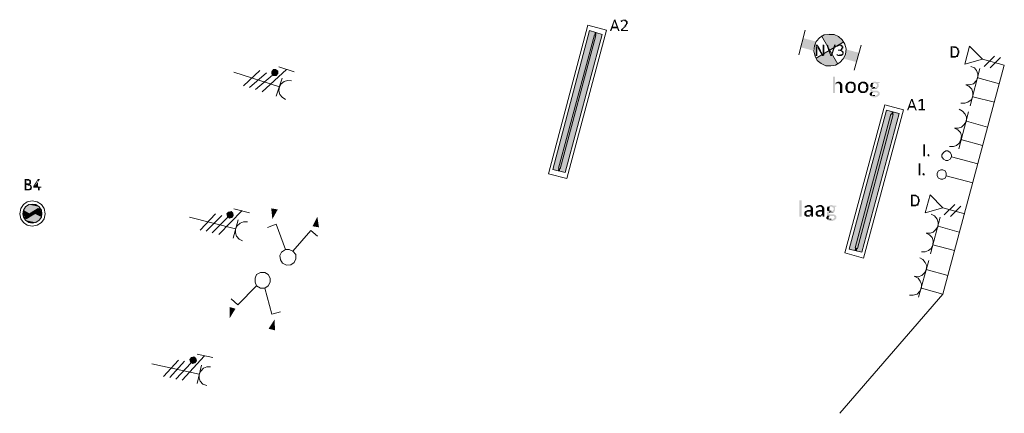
# Model space of a CAD drawing. Header units: millimetres. Extents: x -197899 to 120983, y -4228 to 45370.
# Tile 16 of 200: x -196654 to -188966, y 14438 to 17512. Entities that reach past the tile are written whole.
import ezdxf

# ---------------------------------------------------------------- set-up
doc = ezdxf.new("R2010")
doc.units = ezdxf.units.MM
for name, color, linetype in [('AL63----', 7, 'Continuous'), ('PDF_Geometry', 8, 'Continuous'), ('PDF_Solid Fills', 8, 'Continuous')]:
    doc.layers.add(name, color=color, linetype=linetype)

# ---------------------------------------------------------------- blocks, each defined once
blk = doc.blocks.new('A$C01523A58')
at = {"layer": 'PDF_Solid Fills'}
for color, points in [(7, [(-29836.2, -11641.6), (-29840.8, -11641.6), (-29840.8, -11645.9), (-29870.6, -11726.3), (-29870.6, -11730.6), (-29862, -11730.6), (-29853.4, -11709.4), (-29815.6, -11709.4), (-29849.4, -11696.7), (-29836.2, -11654.4), (-29836.2, -11654.4), (-29828.2, -11645.9), (-29828.2, -11641.6), (-29832.2, -11641.6)]), (7, [(-29828.2, -11645.9), (-29836.2, -11654.4), (-29819.6, -11696.7), (-29849.4, -11696.7), (-29815.6, -11709.4), (-29807, -11730.6), (-29794.4, -11730.6), (-29798.4, -11726.3)]), (7, [(-29760.5, -11641.6), (-29773.2, -11641.6), (-29773.2, -11645.9), (-29781.8, -11645.9), (-29781.8, -11650.1), (-29785.8, -11650.1), (-29760.5, -11650.1), (-29756, -11654.4), (-29751.9, -11654.4), (-29747.4, -11658.6), (-29747.4, -11667.1), (-29747.4, -11671.4), (-29747.4, -11675.5), (-29747.4, -11675.5), (-29751.9, -11679.8), (-29751.9, -11684), (-29756, -11684), (-29756, -11688.3), (-29756, -11692.5), (-29760.5, -11692.5), (-29760.5, -11696.7), (-29764.6, -11696.7), (-29764.6, -11700.9), (-29785.8, -11717.9), (-29785.8, -11722.1), (-29785.8, -11726.3), (-29785.8, -11730.6), (-29730.7, -11730.6), (-29730.7, -11726.3), (-29730.7, -11722.1), (-29773.2, -11722.1), (-29760.5, -11705.2), (-29756, -11705.2), (-29756, -11700.9), (-29751.9, -11700.9), (-29751.9, -11696.7), (-29747.4, -11696.7), (-29747.4, -11692.5), (-29743.3, -11692.5), (-29743.3, -11684), (-29739.3, -11684), (-29739.3, -11679.8), (-29739.3, -11675.5), (-29734.7, -11675.5), (-29734.7, -11671.4), (-29734.7, -11662.9), (-29734.7, -11658.6), (-29734.7, -11654.4), (-29734.7, -11654.4), (-29739.3, -11650.1), (-29739.3, -11650.1), (-29743.3, -11645.9), (-29747.4, -11645.9), (-29747.4, -11641.6), (-29756, -11641.6)]), (7, [(-29785.8, -11650.1), (-29785.8, -11654.4), (-29785.8, -11658.6), (-29777.2, -11658.6), (-29777.2, -11654.4), (-29768.6, -11654.4), (-29768.6, -11650.1), (-29760.5, -11650.1)]), (1, [(-29988.7, -11739.1), (-30031.1, -11726.3), (-30318.9, -12810.1)]), (1, [(-29988.7, -11739.1), (-30281.1, -12822.8), (-30318.9, -12810.1)]), (51, [(-29980.7, -11764.5), (-29993.3, -11760.2), (-30272.5, -12801.6)]), (1, [(-29933.7, -11756), (-29976.1, -11743.3), (-30263.9, -12827)]), (1, [(-29933.7, -11756), (-30221.5, -12835.5), (-30263.9, -12827)]), (1, [(-29976.1, -11743.3), (-29988.7, -11739.1), (-29993.3, -11760.2)]), (1, [(-29976.1, -11743.3), (-29980.7, -11764.5), (-29993.3, -11760.2)]), (51, [(-29980.7, -11764.5), (-30259.9, -12805.9), (-30272.5, -12801.6)]), (7, [(-28257.3, -11836.4), (-28265.9, -11836.4), (-28265.9, -11840.6), (-28265.9, -11925.3), (-28253.3, -11925.3), (-28253.3, -11870.3), (-28253.3, -11861.8), (-28253.3, -11857.6), (-28253.3, -11857.6), (-28257.3, -11853.4), (-28257.3, -11849.1), (-28253.3, -11849.1), (-28244.7, -11844.9), (-28244.7, -11844.9), (-28248.7, -11840.6), (-28248.7, -11836.4), (-28253.3, -11836.4)]), (7, [(-28206.9, -11836.4), (-28210.9, -11836.4), (-28210.9, -11891.4), (-28210.9, -11899.9), (-28210.9, -11908.4), (-28210.9, -11908.4), (-28219.5, -11916.8), (-28219.5, -11921.1), (-28214.9, -11921.1), (-28214.9, -11925.3), (-28202.3, -11925.3), (-28202.3, -11921.1), (-28198.3, -11921.1), (-28198.3, -11840.6), (-28202.3, -11836.4), (-28202.3, -11836.4)]), (7, [(-28177.1, -11836.4), (-28181.1, -11836.4), (-28181.1, -11840.6), (-28181.1, -11840.6), (-28151.9, -11921.1), (-28147.3, -11912.7), (-28168.5, -11840.6), (-28173.1, -11836.4), (-28173.1, -11836.4)]), (7, [(-28113.4, -11836.4), (-28122, -11836.4), (-28122, -11840.6), (-28143.3, -11912.7), (-28147.3, -11912.7), (-28151.9, -11921.1), (-28151.9, -11925.3), (-28138.7, -11925.3), (-28109.4, -11840.6), (-28109.4, -11836.4), (-28109.4, -11836.4)]), (7, [(-28075.6, -11836.4), (-28088.2, -11836.4), (-28092.2, -11840.6), (-28096.8, -11840.6), (-28096.8, -11844.9), (-28100.8, -11844.9), (-28071, -11844.9), (-28071, -11849.1), (-28067, -11849.1), (-28063, -11853.4), (-28063, -11857.6), (-28063, -11861.8), (-28063, -11861.8), (-28067, -11866), (-28067, -11870.3), (-28071, -11870.3), (-28071, -11874.5), (-28092.2, -11874.5), (-28092.2, -11878.7), (-28092.2, -11883), (-28075.6, -11883), (-28075.6, -11887.2), (-28067, -11887.2), (-28063, -11891.4), (-28063, -11891.4), (-28058.4, -11895.7), (-28058.4, -11899.9), (-28058.4, -11904.1), (-28058.4, -11908.4), (-28063, -11908.4), (-28063, -11912.7), (-28067, -11912.7), (-28071, -11916.8), (-28079.6, -11916.8), (-28049.8, -11916.8), (-28049.8, -11912.7), (-28049.8, -11908.4), (-28045.8, -11904.1), (-28045.8, -11895.7), (-28045.8, -11895.7), (-28049.8, -11891.4), (-28049.8, -11887.2), (-28054.4, -11887.2), (-28054.4, -11883), (-28058.4, -11883), (-28063, -11878.7), (-28067, -11878.7), (-28063, -11878.7), (-28058.4, -11874.5), (-28058.4, -11874.5), (-28054.4, -11870.3), (-28054.4, -11866), (-28049.8, -11866), (-28049.8, -11861.8), (-28049.8, -11857.6), (-28049.8, -11849.1), (-28054.4, -11849.1), (-28054.4, -11844.9), (-28054.4, -11844.9), (-28058.4, -11840.6), (-28058.4, -11840.6), (-28063, -11836.4), (-28071, -11836.4)]), (7, [(-28244.7, -11844.9), (-28253.3, -11849.1), (-28253.3, -11857.6), (-28248.7, -11857.6), (-28248.7, -11866), (-28248.7, -11866), (-28219.5, -11916.8), (-28210.9, -11908.4), (-28210.9, -11908.4), (-28214.9, -11904.1), (-28214.9, -11899.9), (-28214.9, -11899.9), (-28219.5, -11895.7), (-28219.5, -11891.4), (-28223.5, -11891.4), (-28223.5, -11887.2), (-28223.5, -11883)]), (7, [(-28100.8, -11844.9), (-28100.8, -11849.1), (-28100.8, -11853.4), (-28096.8, -11853.4), (-28092.2, -11849.1), (-28088.2, -11849.1), (-28083.6, -11844.9), (-28079.6, -11844.9)]), (7, [(-28100.8, -11908.4), (-28100.8, -11912.7), (-28100.8, -11916.8), (-28100.8, -11921.1), (-28096.8, -11921.1), (-28092.2, -11925.3), (-28063, -11925.3), (-28058.4, -11921.1), (-28054.4, -11921.1), (-28054.4, -11916.8), (-28088.2, -11916.8), (-28092.2, -11912.7), (-28096.8, -11912.7)]), (7, [(-27186.4, -11849.1), (-27211.6, -11849.1), (-27211.6, -11853.4), (-27211.6, -11933.8), (-27211.6, -11938), (-27173.8, -11938), (-27169.8, -11933.8), (-27161.2, -11933.8), (-27161.2, -11929.6), (-27156.6, -11929.6), (-27199, -11929.6), (-27199, -11857.6), (-27161.2, -11857.6), (-27165.2, -11853.4), (-27169.8, -11853.4), (-27173.8, -11849.1)]), (7, [(-27161.2, -11857.6), (-27190.4, -11857.6), (-27186.4, -11857.6), (-27182.4, -11861.8), (-27169.8, -11861.8), (-27169.8, -11866), (-27165.2, -11866), (-27165.2, -11870.3), (-27161.2, -11870.3), (-27161.2, -11878.7), (-27161.2, -11878.7), (-27156.6, -11883), (-27156.6, -11891.4), (-27156.6, -11899.9), (-27156.6, -11904.1), (-27156.6, -11904.1), (-27161.2, -11908.4), (-27161.2, -11916.8), (-27165.2, -11916.8), (-27165.2, -11921.1), (-27169.8, -11921.1), (-27169.8, -11925.3), (-27177.8, -11925.3), (-27182.4, -11929.6), (-27199, -11929.6), (-27156.6, -11929.6), (-27156.6, -11925.3), (-27152.6, -11925.3), (-27152.6, -11921.1), (-27152.6, -11921.1), (-27148.6, -11916.8), (-27148.6, -11912.7), (-27148.6, -11908.4), (-27148.6, -11908.4), (-27144, -11904.1), (-27144, -11899.9), (-27144, -11891.4), (-27144, -11887.2), (-27144, -11883), (-27148.6, -11878.7), (-27148.6, -11874.5), (-27148.6, -11870.3), (-27152.6, -11866), (-27152.6, -11861.8), (-27156.6, -11861.8)]), (1, [(-32499.2, -12031.2), (-32511.8, -12048.1), (-32490.6, -12056.6)]), (1, [(-32511.8, -12048.1), (-32511.8, -12065), (-32490.6, -12056.6)]), (1, [(-32511.8, -12065), (-32499.2, -12077.7), (-32490.6, -12056.6)]), (1, [(-32482.6, -12031.2), (-32499.2, -12031.2), (-32490.6, -12056.6)]), (1, [(-32499.2, -12077.7), (-32478, -12077.7), (-32490.6, -12056.6)]), (1, [(-32465.4, -12043.9), (-32482.6, -12031.2), (-32490.6, -12056.6)]), (1, [(-32465.4, -12060.8), (-32465.4, -12043.9), (-32490.6, -12056.6)]), (1, [(-32478, -12077.7), (-32465.4, -12060.8), (-32490.6, -12056.6)]), (7, [(-28122, -12086.2), (-28130.6, -12086.2), (-28130.6, -12213.2), (-28113.4, -12213.2), (-28113.4, -12153.9), (-28113.4, -12153.9), (-28109.4, -12149.7), (-28109.4, -12145.4), (-28104.8, -12145.4), (-28100.8, -12141.2), (-28096.8, -12141.2), (-28113.4, -12137), (-28113.4, -12086.2), (-28118, -12086.2)]), (7, [(-28088.2, -12124.3), (-28092.2, -12124.3), (-28096.8, -12128.5), (-28100.8, -12128.5), (-28104.8, -12132.7), (-28109.4, -12132.7), (-28109.4, -12137), (-28088.2, -12137), (-28083.6, -12141.2), (-28079.6, -12141.2), (-28079.6, -12145.4), (-28079.6, -12145.4), (-28075.6, -12149.7), (-28075.6, -12153.9), (-28075.6, -12213.2), (-28058.4, -12213.2), (-28058.4, -12162.4), (-28058.4, -12145.4), (-28058.4, -12145.4), (-28063, -12141.2), (-28063, -12137), (-28067, -12137), (-28067, -12132.7), (-28067, -12132.7), (-28071, -12128.5), (-28075.6, -12128.5), (-28079.6, -12124.3), (-28083.6, -12124.3)]), (7, [(-27990.8, -12124.3), (-28003.4, -12124.3), (-28008, -12128.5), (-28012, -12128.5), (-28016, -12132.7), (-28016, -12132.7), (-28020.6, -12137), (-28024.6, -12137), (-28024.6, -12141.2), (-28028.6, -12145.4), (-28028.6, -12153.9), (-28033.2, -12153.9), (-28033.2, -12170.9), (-28033.2, -12187.8), (-28028.6, -12187.8), (-28028.6, -12192), (-28028.6, -12196.3), (-28024.6, -12200.5), (-28024.6, -12204.7), (-27990.8, -12200.5), (-28003.4, -12200.5), (-28008, -12196.3), (-28012, -12196.3), (-28012, -12192), (-28016, -12187.8), (-28016, -12179.3), (-28016, -12158.1), (-28016, -12153.9), (-28012, -12149.7), (-28012, -12145.4), (-28008, -12145.4), (-28008, -12141.2), (-28003.4, -12141.2), (-27999.4, -12137), (-27960.9, -12137), (-27965.5, -12132.7), (-27965.5, -12132.7), (-27969.5, -12128.5), (-27978.1, -12128.5), (-27978.1, -12124.3), (-27986.7, -12124.3)]), (7, [(-27960.9, -12137), (-27990.8, -12137), (-27982.2, -12137), (-27978.1, -12141.2), (-27978.1, -12141.2), (-27974.1, -12145.4), (-27974.1, -12145.4), (-27969.5, -12149.7), (-27969.5, -12158.1), (-27969.5, -12162.4), (-27965.5, -12166.6), (-27965.5, -12170.9), (-27965.5, -12175.1), (-27969.5, -12179.3), (-27969.5, -12183.5), (-27969.5, -12192), (-27974.1, -12192), (-27974.1, -12196.3), (-27978.1, -12196.3), (-27982.2, -12200.5), (-27990.8, -12200.5), (-28024.6, -12204.7), (-28020.6, -12204.7), (-28016, -12208.9), (-28016, -12208.9), (-28012, -12213.2), (-27974.1, -12213.2), (-27974.1, -12208.9), (-27965.5, -12208.9), (-27965.5, -12204.7), (-27960.9, -12200.5), (-27960.9, -12200.5), (-27956.9, -12196.3), (-27956.9, -12192), (-27952.9, -12187.8), (-27952.9, -12175.1), (-27952.9, -12170.9), (-27952.9, -12149.7), (-27952.9, -12149.7), (-27956.9, -12145.4), (-27956.9, -12141.2), (-27960.9, -12141.2)]), (7, [(-27893.3, -12124.3), (-27905.9, -12124.3), (-27910.5, -12128.5), (-27914.5, -12128.5), (-27918.5, -12132.7), (-27918.5, -12132.7), (-27923.1, -12137), (-27927.1, -12137), (-27927.1, -12141.2), (-27931.7, -12145.4), (-27931.7, -12153.9), (-27935.7, -12153.9), (-27935.7, -12170.9), (-27935.7, -12187.8), (-27931.7, -12187.8), (-27931.7, -12192), (-27931.7, -12196.3), (-27927.1, -12200.5), (-27927.1, -12204.7), (-27893.3, -12200.5), (-27905.9, -12200.5), (-27910.5, -12196.3), (-27914.5, -12196.3), (-27914.5, -12192), (-27918.5, -12187.8), (-27918.5, -12179.3), (-27918.5, -12158.1), (-27918.5, -12153.9), (-27914.5, -12149.7), (-27914.5, -12145.4), (-27910.5, -12145.4), (-27910.5, -12141.2), (-27905.9, -12141.2), (-27901.9, -12137), (-27864.1, -12137), (-27868.1, -12132.7), (-27868.1, -12132.7), (-27872.1, -12128.5), (-27880.7, -12128.5), (-27880.7, -12124.3), (-27889.3, -12124.3)]), (7, [(-27864.1, -12137), (-27893.3, -12137), (-27884.7, -12137), (-27880.7, -12141.2), (-27880.7, -12141.2), (-27876.7, -12145.4), (-27876.7, -12145.4), (-27872.1, -12149.7), (-27872.1, -12158.1), (-27872.1, -12162.4), (-27868.1, -12166.6), (-27868.1, -12170.9), (-27868.1, -12175.1), (-27872.1, -12179.3), (-27872.1, -12183.5), (-27872.1, -12192), (-27876.7, -12192), (-27876.7, -12196.3), (-27880.7, -12196.3), (-27884.7, -12200.5), (-27893.3, -12200.5), (-27927.1, -12204.7), (-27923.1, -12204.7), (-27918.5, -12208.9), (-27918.5, -12208.9), (-27914.5, -12213.2), (-27876.7, -12213.2), (-27876.7, -12208.9), (-27868.1, -12208.9), (-27868.1, -12204.7), (-27864.1, -12200.5), (-27864.1, -12200.5), (-27859.5, -12196.3), (-27859.5, -12192), (-27855.5, -12187.8), (-27855.5, -12175.1), (-27855.5, -12170.9), (-27855.5, -12149.7), (-27855.5, -12149.7), (-27859.5, -12145.4), (-27859.5, -12141.2), (-27864.1, -12141.2)]), (7, [(-27804.4, -12124.3), (-27813, -12124.3), (-27817, -12128.5), (-27821.6, -12128.5), (-27825.6, -12132.7), (-27829.7, -12132.7), (-27829.7, -12137), (-27800.4, -12137), (-27795.8, -12141.2), (-27791.8, -12141.2), (-27791.8, -12145.4), (-27787.8, -12145.4), (-27787.8, -12162.4), (-27791.8, -12162.4), (-27791.8, -12166.6), (-27795.8, -12170.9), (-27829.7, -12170.9), (-27834.2, -12175.1), (-27834.2, -12179.3), (-27838.3, -12179.3), (-27838.3, -12192), (-27838.3, -12196.3), (-27838.3, -12196.3), (-27834.2, -12200.5), (-27834.2, -12200.5), (-27829.7, -12204.7), (-27834.2, -12204.7), (-27817, -12208.9), (-27783.2, -12208.9), (-27783.2, -12213.2), (-27779.2, -12217.4), (-27779.2, -12221.7), (-27783.2, -12225.9), (-27783.2, -12225.9), (-27787.8, -12230.1), (-27787.8, -12230.1), (-27791.8, -12234.3), (-27838.3, -12234.3), (-27838.3, -12238.6), (-27834.2, -12238.6), (-27829.7, -12242.8), (-27821.6, -12242.8), (-27821.6, -12247.1), (-27791.8, -12247.1), (-27787.8, -12242.8), (-27779.2, -12242.8), (-27779.2, -12238.6), (-27774.6, -12238.6), (-27770.6, -12234.3), (-27770.6, -12234.3), (-27766.6, -12230.1), (-27766.6, -12217.4), (-27766.6, -12208.9), (-27766.6, -12208.9), (-27770.6, -12204.7), (-27774.6, -12200.5), (-27779.2, -12200.5), (-27783.2, -12196.3), (-27821.6, -12196.3), (-27821.6, -12192), (-27825.6, -12192), (-27825.6, -12187.8), (-27825.6, -12183.5), (-27825.6, -12183.5), (-27821.6, -12179.3), (-27783.2, -12179.3), (-27783.2, -12175.1), (-27779.2, -12175.1), (-27779.2, -12170.9), (-27774.6, -12166.6), (-27774.6, -12153.9), (-27774.6, -12145.4), (-27774.6, -12141.2), (-27779.2, -12137), (-27766.6, -12137), (-27766.6, -12132.7), (-27766.6, -12128.5), (-27791.8, -12128.5), (-27795.8, -12124.3), (-27800.4, -12124.3)]), (7, [(-27829.7, -12137), (-27834.2, -12137), (-27834.2, -12145.4), (-27838.3, -12145.4), (-27838.3, -12162.4), (-27834.2, -12166.6), (-27834.2, -12170.9), (-27804.4, -12170.9), (-27817, -12170.9), (-27817, -12166.6), (-27821.6, -12166.6), (-27821.6, -12149.7), (-27821.6, -12145.4), (-27817, -12141.2), (-27817, -12141.2), (-27813, -12137), (-27804.4, -12137)]), (7, [(-27834.2, -12204.7), (-27834.2, -12208.9), (-27838.3, -12208.9), (-27838.3, -12213.2), (-27838.3, -12213.2), (-27842.8, -12217.4), (-27842.8, -12225.9), (-27842.8, -12230.1), (-27838.3, -12234.3), (-27804.4, -12234.3), (-27817, -12234.3), (-27821.6, -12230.1), (-27825.6, -12230.1), (-27825.6, -12221.7), (-27825.6, -12217.4), (-27825.6, -12213.2), (-27821.6, -12213.2), (-27821.6, -12208.9), (-27817, -12208.9)]), (7, [(-27783.2, -12179.3), (-27821.6, -12179.3), (-27817, -12179.3), (-27813, -12183.5), (-27791.8, -12183.5), (-27787.8, -12179.3)]), (7, [(-27516.6, -12259.7), (-27520.7, -12259.7), (-27520.7, -12264), (-27550.5, -12344.4), (-27550.5, -12348.6), (-27541.9, -12348.6), (-27533.8, -12327.5), (-27495.4, -12327.5), (-27529.2, -12314.8), (-27516.6, -12272.5), (-27516.6, -12272.5), (-27508, -12264), (-27508, -12259.7), (-27512.6, -12259.7)]), (7, [(-27508, -12264), (-27516.6, -12272.5), (-27499.4, -12314.8), (-27529.2, -12314.8), (-27495.4, -12327.5), (-27486.8, -12348.6), (-27474.2, -12348.6), (-27478.8, -12344.4)]), (7, [(-27427.8, -12259.7), (-27440.4, -12272.5), (-27440.4, -12340.2), (-27461.6, -12340.2), (-27461.6, -12344.4), (-27461.6, -12348.6), (-27410.6, -12348.6), (-27410.6, -12344.4), (-27410.6, -12340.2), (-27427.8, -12340.2)]), (7, [(-27436.4, -12259.7), (-27440.4, -12259.7), (-27461.6, -12272.5), (-27461.6, -12276.7), (-27461.6, -12280.9), (-27461.6, -12285.1), (-27457.6, -12280.9), (-27440.4, -12272.5), (-27427.8, -12259.7), (-27431.8, -12259.7)]), (1, [(-27669.1, -12361.3), (-27711.6, -12348.6), (-28003.4, -13432.4)]), (1, [(-27669.1, -12361.3), (-27960.9, -13440.8), (-28003.4, -13432.4)]), (1, [(-27614.1, -12374), (-27656.5, -12365.6), (-27944.3, -13445.1)]), (1, [(-27614.1, -12374), (-27905.9, -13457.8), (-27944.3, -13445.1)]), (1, [(-27656.5, -12365.6), (-27669.1, -12361.3), (-27677.7, -12378.3)]), (1, [(-27656.5, -12365.6), (-27660.5, -12382.5), (-27677.7, -12378.3)]), (51, [(-27660.5, -12382.5), (-27677.7, -12378.3), (-27956.9, -13423.9)]), (51, [(-27660.5, -12382.5), (-27939.7, -13428.1), (-27956.9, -13423.9)]), (7, [(-27376.7, -12700), (-27376.7, -12708.5), (-27389.4, -12708.5), (-27389.4, -12704.3), (-27393.9, -12704.3), (-27393.9, -12695.8), (-27389.4, -12695.8), (-27385.3, -12691.5), (-27381.3, -12691.5), (-27381.3, -12695.8), (-27376.7, -12695.8)]), (1, [(-30259.9, -12805.9), (-30272.5, -12801.6), (-30281.1, -12822.8)]), (1, [(-30259.9, -12805.9), (-30263.9, -12827), (-30281.1, -12822.8)]), (7, [(-34416.9, -12886.3), (-34442.1, -12886.3), (-34442.1, -12890.5), (-34442.1, -12971), (-34442.1, -12975.2), (-34404.3, -12975.2), (-34400.3, -12971), (-34395.7, -12971), (-34395.7, -12966.7), (-34391.7, -12966.7), (-34429.5, -12966.7), (-34429.5, -12932.8), (-34391.7, -12932.8), (-34395.7, -12928.6), (-34404.3, -12928.6), (-34400.3, -12928.6), (-34400.3, -12924.4), (-34429.5, -12924.4), (-34429.5, -12894.7), (-34395.7, -12894.7), (-34400.3, -12890.5), (-34404.3, -12890.5), (-34408.3, -12886.3)]), (7, [(-34395.7, -12894.7), (-34420.9, -12894.7), (-34416.9, -12894.7), (-34412.9, -12899), (-34408.3, -12899), (-34404.3, -12903.2), (-34404.3, -12911.7), (-34404.3, -12920.1), (-34408.3, -12920.1), (-34408.3, -12924.4), (-34429.5, -12924.4), (-34395.7, -12924.4), (-34391.7, -12920.1), (-34391.7, -12915.9), (-34391.7, -12907.4), (-34391.7, -12903.2), (-34391.7, -12899), (-34395.7, -12899)]), (7, [(-34332.1, -12886.3), (-34340.7, -12886.3), (-34340.7, -12890.5), (-34374.5, -12941.3), (-34374.5, -12945.6), (-34374.5, -12954), (-34336.6, -12954), (-34336.6, -12975.2), (-34324, -12975.2), (-34324, -12954), (-34310.8, -12954), (-34310.8, -12949.8), (-34310.8, -12945.6), (-34366.5, -12945.6), (-34336.6, -12894.7), (-34336.6, -12894.7), (-34324, -12890.5), (-34324, -12886.3)]), (7, [(-27415.2, -12848.2), (-27415.2, -12856.7), (-27427.8, -12856.7), (-27427.8, -12852.4), (-27431.8, -12852.4), (-27431.8, -12843.9), (-27427.8, -12843.9), (-27423.8, -12839.7), (-27419.2, -12839.7), (-27419.2, -12843.9), (-27415.2, -12843.9)]), (7, [(-34391.7, -12932.8), (-34416.9, -12932.8), (-34412.9, -12932.8), (-34408.3, -12937.1), (-34400.3, -12937.1), (-34400.3, -12945.6), (-34395.7, -12945.6), (-34395.7, -12949.8), (-34395.7, -12949.8), (-34400.3, -12954), (-34400.3, -12958.2), (-34400.3, -12958.2), (-34404.3, -12962.5), (-34408.3, -12962.5), (-34408.3, -12966.7), (-34429.5, -12966.7), (-34391.7, -12966.7), (-34387.1, -12962.5), (-34387.1, -12958.2), (-34387.1, -12954), (-34387.1, -12954), (-34383.1, -12949.8), (-34383.1, -12949.8), (-34387.1, -12945.6), (-34387.1, -12941.3), (-34387.1, -12937.1), (-34391.7, -12937.1)]), (7, [(-28376, -13174.1), (-28376, -13178.4), (-28393.2, -13178.4), (-28393.2, -13174.1), (-28393.2, -13051.3), (-28376, -13051.3), (-28376, -13055.6)]), (7, [(-27495.4, -13009), (-27520.7, -13009), (-27520.7, -13013.3), (-27520.7, -13093.7), (-27520.7, -13098), (-27482.8, -13098), (-27478.8, -13093.7), (-27470.2, -13093.7), (-27470.2, -13089.5), (-27465.6, -13089.5), (-27508, -13089.5), (-27508, -13017.5), (-27470.2, -13017.5), (-27474.2, -13013.3), (-27478.8, -13013.3), (-27482.8, -13009)]), (7, [(-27470.2, -13017.5), (-27499.4, -13017.5), (-27495.4, -13017.5), (-27491.4, -13021.8), (-27478.8, -13021.8), (-27478.8, -13025.9), (-27474.2, -13025.9), (-27474.2, -13030.2), (-27470.2, -13030.2), (-27470.2, -13038.7), (-27470.2, -13038.7), (-27465.6, -13042.9), (-27465.6, -13051.3), (-27465.6, -13059.8), (-27465.6, -13064.1), (-27465.6, -13064.1), (-27470.2, -13068.3), (-27470.2, -13076.8), (-27474.2, -13076.8), (-27474.2, -13081), (-27478.8, -13081), (-27478.8, -13085.2), (-27486.8, -13085.2), (-27491.4, -13089.5), (-27508, -13089.5), (-27465.6, -13089.5), (-27465.6, -13085.2), (-27461.6, -13085.2), (-27461.6, -13081), (-27461.6, -13081), (-27457.6, -13076.8), (-27457.6, -13072.6), (-27457.6, -13068.3), (-27457.6, -13068.3), (-27453, -13064.1), (-27453, -13059.8), (-27453, -13051.3), (-27453, -13047.2), (-27453, -13042.9), (-27457.6, -13038.7), (-27457.6, -13034.4), (-27457.6, -13030.2), (-27461.6, -13025.9), (-27461.6, -13021.8), (-27465.6, -13021.8)]), (1, [(-34450.7, -13127.6), (-34455.3, -13157.2), (-34400.3, -13157.2)]), (1, [(-34442.1, -13114.9), (-34450.7, -13127.6), (-34353.3, -13127.6)]), (1, [(-34450.7, -13127.6), (-34353.3, -13127.6), (-34400.3, -13157.2)]), (1, [(-34434.1, -13102.2), (-34442.1, -13114.9), (-34319.4, -13114.9)]), (1, [(-34442.1, -13114.9), (-34336.6, -13114.9), (-34353.3, -13127.6)]), (51, [(-34366.5, -13131.8), (-34438.1, -13178.4), (-34400.3, -13178.4)]), (1, [(-34408.3, -13085.2), (-34434.1, -13102.2), (-34328, -13102.2)]), (1, [(-34434.1, -13102.2), (-34328, -13102.2), (-34319.4, -13114.9)]), (1, [(-34383.1, -13081), (-34408.3, -13085.2), (-34353.3, -13085.2)]), (1, [(-34408.3, -13085.2), (-34353.3, -13085.2), (-34328, -13102.2)]), (51, [(-34366.5, -13131.8), (-34324, -13131.8), (-34400.3, -13178.4)]), (51, [(-34336.6, -13114.9), (-34366.5, -13131.8), (-34324, -13131.8)]), (1, [(-34324, -13131.8), (-34361.9, -13157.2), (-34306.8, -13157.2)]), (1, [(-34336.6, -13114.9), (-34328, -13127.6), (-34310.8, -13127.6)]), (1, [(-34336.6, -13114.9), (-34319.4, -13114.9), (-34310.8, -13127.6)]), (1, [(-34328, -13127.6), (-34324, -13131.8), (-34310.8, -13131.8)]), (1, [(-34324, -13131.8), (-34310.8, -13131.8), (-34306.8, -13157.2)]), (1, [(-32850.6, -13144.5), (-32863.3, -13157.2), (-32838, -13165.7)]), (1, [(-32829.4, -13140.3), (-32850.6, -13144.5), (-32838, -13165.7)]), (1, [(-32816.8, -13153), (-32829.4, -13140.3), (-32838, -13165.7)]), (1, [(-32507.8, -13199.5), (-32516.4, -13114.9), (-32465.4, -13123.4)]), (7, [(-28346.2, -13136), (-28350.8, -13140.3), (-28350.8, -13144.5), (-28350.8, -13144.5), (-28354.8, -13148.8), (-28354.8, -13157.2), (-28354.8, -13165.7), (-28350.8, -13169.9), (-28350.8, -13169.9), (-28346.2, -13174.1), (-28346.2, -13174.1), (-28342.2, -13178.4), (-28312.4, -13178.4), (-28308.4, -13174.1), (-28308.4, -13174.1), (-28303.8, -13169.9), (-28325, -13169.9), (-28329.6, -13165.7), (-28333.6, -13165.7), (-28338.2, -13161.4), (-28338.2, -13153), (-28338.2, -13144.5), (-28333.6, -13144.5), (-28329.6, -13140.3), (-28303.8, -13140.3)]), (7, [(-28321, -13089.5), (-28329.6, -13089.5), (-28333.6, -13093.7), (-28342.2, -13093.7), (-28346.2, -13098), (-28350.8, -13098), (-28350.8, -13102.2), (-28312.4, -13102.2), (-28308.4, -13106.4), (-28308.4, -13106.4), (-28303.8, -13110.6), (-28303.8, -13114.9), (-28303.8, -13127.6), (-28329.6, -13127.6), (-28333.6, -13131.8), (-28342.2, -13131.8), (-28342.2, -13136), (-28346.2, -13136), (-28303.8, -13140.3), (-28303.8, -13157.2), (-28303.8, -13157.2), (-28308.4, -13161.4), (-28312.4, -13161.4), (-28312.4, -13165.7), (-28317, -13165.7), (-28299.8, -13169.9), (-28299.8, -13178.4), (-28287.2, -13178.4), (-28287.2, -13119.1), (-28287.2, -13110.6), (-28291.2, -13106.4), (-28291.2, -13102.2), (-28291.2, -13102.2), (-28295.8, -13098), (-28295.8, -13098), (-28299.8, -13093.7), (-28303.8, -13093.7), (-28308.4, -13089.5), (-28317, -13089.5)]), (7, [(-28350.8, -13102.2), (-28350.8, -13106.4), (-28350.8, -13110.6), (-28346.2, -13110.6), (-28342.2, -13106.4), (-28333.6, -13106.4), (-28329.6, -13102.2), (-28321, -13102.2)]), (7, [(-28257.3, -13136), (-28261.9, -13140.3), (-28261.9, -13144.5), (-28261.9, -13144.5), (-28265.9, -13148.8), (-28265.9, -13157.2), (-28265.9, -13165.7), (-28261.9, -13169.9), (-28261.9, -13169.9), (-28257.3, -13174.1), (-28257.3, -13174.1), (-28253.3, -13178.4), (-28223.5, -13178.4), (-28219.5, -13174.1), (-28219.5, -13174.1), (-28214.9, -13169.9), (-28236.1, -13169.9), (-28240.7, -13165.7), (-28244.7, -13165.7), (-28248.7, -13161.4), (-28248.7, -13153), (-28248.7, -13144.5), (-28244.7, -13144.5), (-28240.7, -13140.3), (-28214.9, -13140.3)]), (7, [(-28232.1, -13089.5), (-28240.7, -13089.5), (-28244.7, -13093.7), (-28253.3, -13093.7), (-28257.3, -13098), (-28261.9, -13098), (-28261.9, -13102.2), (-28223.5, -13102.2), (-28219.5, -13106.4), (-28219.5, -13106.4), (-28214.9, -13110.6), (-28214.9, -13114.9), (-28214.9, -13127.6), (-28240.7, -13127.6), (-28244.7, -13131.8), (-28253.3, -13131.8), (-28253.3, -13136), (-28257.3, -13136), (-28214.9, -13140.3), (-28214.9, -13157.2), (-28214.9, -13157.2), (-28219.5, -13161.4), (-28223.5, -13161.4), (-28223.5, -13165.7), (-28228.1, -13165.7), (-28210.9, -13169.9), (-28210.9, -13178.4), (-28198.3, -13178.4), (-28198.3, -13119.1), (-28198.3, -13110.6), (-28202.3, -13106.4), (-28202.3, -13102.2), (-28202.3, -13102.2), (-28206.9, -13098), (-28206.9, -13098), (-28210.9, -13093.7), (-28214.9, -13093.7), (-28219.5, -13089.5), (-28228.1, -13089.5)]), (7, [(-28261.9, -13102.2), (-28261.9, -13106.4), (-28261.9, -13110.6), (-28257.3, -13110.6), (-28253.3, -13106.4), (-28244.7, -13106.4), (-28240.7, -13102.2), (-28232.1, -13102.2)]), (7, [(-28143.3, -13089.5), (-28151.9, -13089.5), (-28155.9, -13093.7), (-28159.9, -13093.7), (-28164.5, -13098), (-28168.5, -13098), (-28168.5, -13102.2), (-28138.7, -13102.2), (-28134.7, -13106.4), (-28130.6, -13106.4), (-28130.6, -13110.6), (-28126.1, -13110.6), (-28126.1, -13127.6), (-28130.6, -13127.6), (-28130.6, -13131.8), (-28134.7, -13136), (-28168.5, -13136), (-28173.1, -13140.3), (-28173.1, -13144.5), (-28177.1, -13144.5), (-28177.1, -13157.2), (-28177.1, -13161.4), (-28177.1, -13161.4), (-28173.1, -13165.7), (-28173.1, -13165.7), (-28168.5, -13169.9), (-28173.1, -13169.9), (-28155.9, -13174.1), (-28122, -13174.1), (-28122, -13178.4), (-28118, -13182.6), (-28118, -13186.8), (-28122, -13191.1), (-28122, -13191.1), (-28126.1, -13195.3), (-28126.1, -13195.3), (-28130.6, -13199.5), (-28177.1, -13199.5), (-28177.1, -13203.8), (-28173.1, -13203.8), (-28168.5, -13208), (-28159.9, -13208), (-28159.9, -13212.3), (-28130.6, -13212.3), (-28126.1, -13208), (-28118, -13208), (-28118, -13203.8), (-28113.4, -13203.8), (-28109.4, -13199.5), (-28109.4, -13199.5), (-28104.8, -13195.3), (-28104.8, -13182.6), (-28104.8, -13174.1), (-28104.8, -13174.1), (-28109.4, -13169.9), (-28113.4, -13165.7), (-28118, -13165.7), (-28122, -13161.4), (-28159.9, -13161.4), (-28159.9, -13157.2), (-28164.5, -13157.2), (-28164.5, -13153), (-28164.5, -13148.8), (-28164.5, -13148.8), (-28159.9, -13144.5), (-28122, -13144.5), (-28122, -13140.3), (-28118, -13140.3), (-28118, -13136), (-28113.4, -13131.8), (-28113.4, -13119.1), (-28113.4, -13110.6), (-28113.4, -13106.4), (-28118, -13102.2), (-28104.8, -13102.2), (-28104.8, -13098), (-28104.8, -13093.7), (-28130.6, -13093.7), (-28134.7, -13089.5), (-28138.7, -13089.5)]), (7, [(-28168.5, -13102.2), (-28173.1, -13102.2), (-28173.1, -13110.6), (-28177.1, -13110.6), (-28177.1, -13127.6), (-28173.1, -13131.8), (-28173.1, -13136), (-28143.3, -13136), (-28155.9, -13136), (-28155.9, -13131.8), (-28159.9, -13131.8), (-28159.9, -13114.9), (-28159.9, -13110.6), (-28155.9, -13106.4), (-28155.9, -13106.4), (-28151.9, -13102.2), (-28143.3, -13102.2)]), (7, [(-28122, -13144.5), (-28159.9, -13144.5), (-28155.9, -13144.5), (-28151.9, -13148.8), (-28130.6, -13148.8), (-28126.1, -13144.5)]), (1, [(-34455.3, -13157.2), (-34450.7, -13178.4), (-34438.1, -13178.4)]), (1, [(-34455.3, -13157.2), (-34400.3, -13157.2), (-34438.1, -13178.4)]), (1, [(-34450.7, -13178.4), (-34438.1, -13178.4), (-34434.1, -13182.6)]), (1, [(-34450.7, -13182.6), (-34442.1, -13195.3), (-34429.5, -13195.3)]), (1, [(-34450.7, -13182.6), (-34434.1, -13182.6), (-34429.5, -13195.3)]), (1, [(-34442.1, -13195.3), (-34434.1, -13208), (-34328, -13208)]), (1, [(-34442.1, -13195.3), (-34319.4, -13195.3), (-34328, -13208)]), (51, [(-34438.1, -13178.4), (-34400.3, -13178.4), (-34429.5, -13195.3)]), (1, [(-34434.1, -13208), (-34408.3, -13224.9), (-34353.3, -13224.9)]), (1, [(-34434.1, -13208), (-34328, -13208), (-34353.3, -13224.9)]), (1, [(-34412.9, -13182.6), (-34429.5, -13195.3), (-34319.4, -13195.3)]), (1, [(-34361.9, -13157.2), (-34412.9, -13182.6), (-34310.8, -13182.6)]), (1, [(-34412.9, -13182.6), (-34310.8, -13182.6), (-34319.4, -13195.3)]), (1, [(-34361.9, -13157.2), (-34306.8, -13157.2), (-34310.8, -13182.6)]), (1, [(-32863.3, -13157.2), (-32859.2, -13178.4), (-32838, -13165.7)]), (1, [(-32859.2, -13178.4), (-32842, -13191.1), (-32838, -13165.7)]), (1, [(-32842, -13191.1), (-32825.4, -13186.8), (-32838, -13165.7)]), (1, [(-32812.8, -13169.9), (-32816.8, -13153), (-32838, -13165.7)]), (1, [(-32825.4, -13186.8), (-32812.8, -13169.9), (-32838, -13165.7)]), (1, [(-32156.4, -13178.4), (-32143.8, -13263.1), (-32194.2, -13254.6)]), (7, [(-28173.1, -13169.9), (-28173.1, -13174.1), (-28177.1, -13174.1), (-28177.1, -13178.4), (-28177.1, -13178.4), (-28181.1, -13182.6), (-28181.1, -13191.1), (-28181.1, -13195.3), (-28177.1, -13199.5), (-28143.3, -13199.5), (-28155.9, -13199.5), (-28159.9, -13195.3), (-28164.5, -13195.3), (-28164.5, -13186.8), (-28164.5, -13182.6), (-28164.5, -13178.4), (-28159.9, -13178.4), (-28159.9, -13174.1), (-28155.9, -13174.1)]), (1, [(-34408.3, -13224.9), (-34353.3, -13224.9), (-34383.1, -13229.2)]), (1, [(-27939.7, -13428.1), (-27956.9, -13423.9), (-27960.9, -13440.8)]), (1, [(-27939.7, -13428.1), (-27944.3, -13445.1), (-27960.9, -13440.8)]), (1, [(-32842, -13974.2), (-32842, -13885.3), (-32795.6, -13898.1)]), (1, [(-32490.6, -13982.7), (-32486.6, -14067.4), (-32537.6, -14054.7)]), (1, [(-33138.4, -14279), (-33151.1, -14296), (-33125.8, -14300.2)]), (1, [(-33151.1, -14296), (-33147, -14312.9), (-33125.8, -14300.2)]), (1, [(-33121.8, -14274.8), (-33138.4, -14279), (-33125.8, -14300.2)]), (1, [(-33104.6, -14287.5), (-33121.8, -14274.8), (-33125.8, -14300.2)]), (1, [(-33100.6, -14304.4), (-33104.6, -14287.5), (-33125.8, -14300.2)]), (1, [(-33147, -14312.9), (-33129.8, -14325.6), (-33125.8, -14300.2)]), (1, [(-33129.8, -14325.6), (-33113.2, -14321.4), (-33125.8, -14300.2)]), (1, [(-33113.2, -14321.4), (-33100.6, -14304.4), (-33125.8, -14300.2)])]:
    blk.add_hatch(color=color, dxfattribs=at).paths.add_polyline_path(points)
at = {"layer": 'PDF_Solid Fills', "true_color": 0x00dd00}
for points in [[(-28185.7, -11756), (-28219.5, -11768.7), (-28155.9, -11878.7)], [(-28155.9, -11751.7), (-28185.7, -11756), (-28155.9, -11878.7)], [(-28122, -11756), (-28155.9, -11751.7), (-28155.9, -11878.7)], [(-28092.2, -11768.7), (-28122, -11756), (-28155.9, -11878.7)], [(-28287.2, -11883), (-28363.4, -11785.6), (-28380, -11857.6)], [(-28265.9, -11811), (-28287.2, -11883), (-28363.4, -11785.6)], [(-28067, -11789.8), (-28092.2, -11768.7), (-28155.9, -11878.7)], [(-28045.8, -11815.2), (-28067, -11789.8), (-28155.9, -11878.7)], [(-28261.9, -11942.2), (-28244.7, -11967.6), (-28155.9, -11878.7)], [(-28244.7, -11967.6), (-28219.5, -11988.8), (-28155.9, -11878.7)], [(-28219.5, -11988.8), (-28185.7, -12001.5), (-28155.9, -11878.7)], [(-28185.7, -12001.5), (-28155.9, -12005.8), (-28155.9, -11878.7)], [(-28155.9, -12005.8), (-28122, -12001.5), (-28155.9, -11878.7)], [(-28122, -12001.5), (-28092.2, -11988.8), (-28155.9, -11878.7)], [(-28024.6, -11874.5), (-28045.8, -11946.5), (-27927.1, -11899.9)], [(-28045.8, -11946.5), (-27927.1, -11899.9), (-27948.3, -11971.9)]]:
    blk.add_hatch(color=92, dxfattribs=at).paths.add_polyline_path(points)
at = {"layer": 'PDF_Geometry', "color": 7, "lineweight": 13}
for points in [[(-30043.8, -11684), (-30352.8, -12843.9), (-30208.9, -12882.1), (-29899.9, -11722.1), (-30043.8, -11684)], [(-29933.7, -11756), (-30221.5, -12835.5), (-30318.9, -12810.1), (-30031.1, -11726.3), (-29933.7, -11756)], [(-27724.2, -12306.3), (-28037.2, -13462), (-27893.3, -13504.4), (-27580.3, -12344.4), (-27724.2, -12306.3)], [(-27614.1, -12374), (-27905.9, -13457.8), (-28003.4, -13432.4), (-27711.6, -12348.6), (-27614.1, -12374)], [(-34281.6, -13157.2), (-34290.2, -13114.9), (-34310.8, -13085.2), (-34345.2, -13064.1), (-34383.1, -13055.6), (-34420.9, -13064.1), (-34450.7, -13085.2), (-34471.9, -13114.9), (-34480.5, -13157.2), (-34471.9, -13195.3), (-34450.7, -13224.9), (-34420.9, -13246.1), (-34383.1, -13254.6), (-34345.2, -13246.1), (-34310.8, -13224.9), (-34290.2, -13195.3), (-34281.6, -13157.2)], [(-34306.8, -13157.2), (-34310.8, -13127.6), (-34328, -13102.2), (-34353.3, -13085.2), (-34383.1, -13081), (-34408.3, -13085.2), (-34434.1, -13102.2), (-34450.7, -13127.6), (-34455.3, -13157.2), (-34450.7, -13182.6), (-34434.1, -13208), (-34408.3, -13224.9), (-34383.1, -13229.2), (-34353.3, -13224.9), (-34328, -13208), (-34310.8, -13182.6), (-34306.8, -13157.2)], [(-34336.6, -13114.9), (-34438.1, -13178.4), (-34429.5, -13195.3)], [(-34429.5, -13195.3), (-34324, -13131.8)], [(-34324, -13131.8), (-34336.6, -13114.9)]]:
    blk.add_lwpolyline(points, dxfattribs=at)
at = {"layer": 'PDF_Geometry', "color": 7, "lineweight": 0}
for points in [[(-29781.8, -11650.1), (-29785.8, -11650.1)], [(-28096.8, -11844.9), (-28100.8, -11844.9)], [(-28067, -11878.7), (-28063, -11878.7)], [(-27190.4, -11857.6), (-27186.4, -11857.6)], [(-28071, -11916.8), (-28079.6, -11916.8)], [(-27182.4, -11929.6), (-27199, -11929.6)], [(-27161.2, -11929.6), (-27156.6, -11929.6)], [(-27990.8, -12137), (-27982.2, -12137)], [(-27893.3, -12137), (-27884.7, -12137)], [(-27821.6, -12179.3), (-27817, -12179.3)], [(-27804.4, -12170.9), (-27817, -12170.9)], [(-27804.4, -12234.3), (-27817, -12234.3)], [(-34420.9, -12894.7), (-34416.9, -12894.7)], [(-34408.3, -12924.4), (-34429.5, -12924.4)], [(-34408.3, -12966.7), (-34429.5, -12966.7)], [(-34416.9, -12932.8), (-34412.9, -12932.8)], [(-34404.3, -12928.6), (-34400.3, -12928.6)], [(-34395.7, -12966.7), (-34391.7, -12966.7)], [(-34336.6, -12945.6), (-34366.5, -12945.6)], [(-27499.4, -13017.5), (-27495.4, -13017.5)], [(-28159.9, -13144.5), (-28155.9, -13144.5)], [(-28143.3, -13136), (-28155.9, -13136)], [(-27491.4, -13089.5), (-27508, -13089.5)], [(-27470.2, -13089.5), (-27465.6, -13089.5)], [(-28321, -13169.9), (-28325, -13169.9)], [(-28232.1, -13169.9), (-28236.1, -13169.9)], [(-28143.3, -13199.5), (-28155.9, -13199.5)]]:
    blk.add_lwpolyline(points, dxfattribs=at)
at = {"layer": 'PDF_Geometry', "color": 51, "lineweight": 18}
for points in [[(-30272.5, -12801.6), (-29993.3, -11760.2), (-29980.7, -11764.5)], [(-30259.9, -12805.9), (-29980.7, -11764.5)], [(-27956.9, -13423.9), (-27677.7, -12378.3), (-27660.5, -12382.5)], [(-27939.7, -13428.1), (-27660.5, -12382.5)], [(-30259.9, -12805.9), (-30272.5, -12801.6)], [(-27939.7, -13428.1), (-27956.9, -13423.9)]]:
    blk.add_lwpolyline(points, dxfattribs=at)
at = {"layer": 'PDF_Geometry', "color": 92, "lineweight": 18, "true_color": 0x00dd00}
for points in [[(-28346.2, -11722.1), (-28397.2, -11916.8)], [(-28033.2, -11912.7), (-28028.6, -11870.3), (-28037.2, -11832.2), (-28058.4, -11798.3), (-28088.2, -11772.9), (-28122, -11756), (-28159.9, -11756), (-28198.3, -11760.2), (-28232.1, -11781.4), (-28261.9, -11811), (-28274.5, -11844.9), (-28278.6, -11887.2), (-28270, -11925.3), (-28253.3, -11959.2), (-28223.5, -11984.6), (-28185.7, -12001.5), (-28147.3, -12001.5), (-28109.4, -11997.3), (-28075.6, -11976.1), (-28049.8, -11946.5), (-28033.2, -11912.7)], [(-28261.9, -11942.2), (-28045.8, -11815.2)], [(-28092.2, -11988.8), (-28219.5, -11768.7)], [(-27910.5, -11840.6), (-27965.5, -12035.4)]]:
    blk.add_lwpolyline(points, dxfattribs=at)
at = {"layer": 'PDF_Geometry', "color": 150, "lineweight": 18}
for points in [[(-27101.6, -11988.8), (-27063.7, -11849.1)], [(-27063.7, -11849.1), (-26962.3, -11950.7), (-27101.6, -11988.8)], [(-26962.3, -11950.7), (-26792.6, -11997.3)], [(-26949.6, -12005.8), (-26868.8, -11925.3)], [(-26902.6, -12018.4), (-26822.4, -11938)], [(-27410.6, -13148.8), (-27372.7, -13009)], [(-27372.7, -13009), (-27271.3, -13110.6), (-27410.6, -13148.8)], [(-27271.3, -13110.6), (-27101.6, -13157.2)], [(-27262.7, -13165.7), (-27177.8, -13085.2)], [(-27211.6, -13178.4), (-27131.4, -13098)]]:
    blk.add_lwpolyline(points, dxfattribs=at)
at = {"layer": 'PDF_Geometry', "color": 1, "lineweight": 18}
for points in [[(-32808.2, -12052.3), (-32452.8, -12166.6)], [(-32732, -12158.1), (-32605.3, -12039.6)], [(-32685.5, -12170.9), (-32554.2, -12056.6)], [(-32397.7, -12031.2), (-32588.1, -12204.7)], [(-32499.2, -12077.7), (-32478, -12077.7), (-32465.4, -12060.8), (-32465.4, -12043.9), (-32482.6, -12031.2), (-32499.2, -12031.2), (-32511.8, -12048.1), (-32511.8, -12065), (-32499.2, -12077.7)], [(-32338.7, -12048.1), (-32456.8, -12010)], [(-26792.6, -11997.3), (-27271.3, -13783.7)], [(-27093.5, -12149.7), (-27063.7, -12149.7), (-27033.9, -12141.2), (-27012.7, -12120), (-27000.1, -12094.7), (-27000.1, -12065), (-27008.7, -12039.6), (-27025.3, -12018.4), (-27055.1, -12005.8)], [(-27059.7, -12314.8), (-26983.5, -12022.7)], [(-32639.1, -12187.8), (-32507.8, -12073.5)], [(-32431.6, -12098.9), (-32478, -12238.6)], [(-32359.3, -12120), (-32389.1, -12115.8), (-32414.4, -12124.3), (-32440.2, -12141.2), (-32452.8, -12166.6), (-32456.8, -12196.3), (-32448.8, -12225.9), (-32431.6, -12247.1), (-32406.3, -12264)], [(-26831, -12141.2), (-27000.1, -12094.7)], [(-27131.4, -12293.6), (-27101.6, -12293.6), (-27076.3, -12285.1), (-27051.1, -12268.2), (-27038.5, -12242.8), (-27038.5, -12213.2), (-27046.5, -12183.5), (-27067.7, -12162.4), (-27093.5, -12149.7)], [(-26868.8, -12285.1), (-27038.5, -12242.8)], [(-27182.4, -12488.4), (-27152.6, -12488.4), (-27127.4, -12479.9), (-27106.2, -12458.7), (-27089, -12433.3), (-27089, -12403.7), (-27097.6, -12378.3), (-27118.8, -12357.1), (-27144, -12340.2)], [(-27148.6, -12649.2), (-27072.3, -12361.3)], [(-26923.8, -12479.9), (-27089, -12433.3)], [(-27220.2, -12632.3), (-27190.4, -12632.3), (-27165.2, -12623.8), (-27144, -12606.9), (-27131.4, -12577.2), (-27127.4, -12547.6), (-27135.4, -12522.2), (-27156.6, -12501), (-27182.4, -12488.4)], [(-26962.3, -12623.8), (-27131.4, -12577.2)], [(-27232.9, -12666.1), (-27250.1, -12666.1), (-27266.7, -12678.9), (-27279.3, -12695.8), (-27279.3, -12712.7), (-27266.7, -12729.7), (-27250.1, -12742.3), (-27232.9, -12742.3), (-27216.2, -12729.7), (-27203.6, -12712.7), (-27203.6, -12695.8), (-27216.2, -12678.9), (-27232.9, -12666.1)], [(-27203.6, -12712.7), (-27000.1, -12767.7)], [(-27271.3, -12814.3), (-27287.9, -12814.3), (-27305.1, -12822.8), (-27317.7, -12839.7), (-27317.7, -12860.9), (-27305.1, -12877.8), (-27287.9, -12886.3), (-27271.3, -12886.3), (-27254.1, -12877.8), (-27245.5, -12860.9), (-27245.5, -12839.7), (-27254.1, -12822.8), (-27271.3, -12814.3)], [(-27245.5, -12860.9), (-27038.5, -12915.9)], [(-32744.6, -13131.8), (-32926.9, -13318.1)], [(-32842, -13191.1), (-32825.4, -13186.8), (-32812.8, -13169.9), (-32816.8, -13153), (-32829.4, -13140.3), (-32850.6, -13144.5), (-32863.3, -13157.2), (-32859.2, -13178.4), (-32842, -13191.1)], [(-32685.5, -13148.8), (-32808.2, -13119.1)], [(-33155.6, -13182.6), (-32795.6, -13275.7)], [(-33070.8, -13284.2), (-32952.1, -13157.2)], [(-33024.4, -13292.6), (-32901.7, -13169.9)], [(-32977.9, -13305.4), (-32854.7, -13182.6)], [(-32774.4, -13203.8), (-32812.8, -13347.7)], [(-32702.7, -13220.7), (-32732, -13220.7), (-32757.8, -13229.2), (-32783, -13250.3), (-32795.6, -13275.7), (-32795.6, -13305.4), (-32787, -13330.8), (-32765.8, -13356.2), (-32740.6, -13368.9)], [(-27402.5, -13309.6), (-27372.7, -13309.6), (-27347.5, -13301.1), (-27326.3, -13280), (-27309.1, -13254.6), (-27309.1, -13224.9), (-27317.7, -13199.5), (-27338.9, -13174.1), (-27364.1, -13161.4)], [(-27368.7, -13470.5), (-27292.5, -13182.6)], [(-32406.3, -13436.6), (-32478, -13237.7), (-32545.6, -13263.1)], [(-32346.7, -13449.3), (-32207.4, -13288.5), (-32156.4, -13330.8)], [(-27144, -13301.1), (-27309.1, -13254.6)], [(-27440.4, -13453.6), (-27410.6, -13453.6), (-27385.3, -13445.1), (-27364.1, -13428.1), (-27351.5, -13398.5), (-27347.5, -13368.9), (-27355.5, -13343.5), (-27376.7, -13322.3), (-27402.5, -13309.6)], [(-32325.5, -13508.6), (-32325.5, -13474.7), (-32346.7, -13449.3), (-32376.5, -13436.6), (-32406.3, -13436.6), (-32435.6, -13457.8), (-32448.8, -13483.2), (-32444.2, -13517), (-32427.5, -13542.4), (-32397.7, -13559.3), (-32363.9, -13555.2), (-32338.7, -13538.2), (-32325.5, -13508.6)], [(-27182.4, -13445.1), (-27351.5, -13398.5)], [(-27495.4, -13644), (-27465.6, -13648.3), (-27436.4, -13639.8), (-27415.2, -13618.6), (-27402.5, -13593.2), (-27398, -13563.6), (-27410.6, -13538.2), (-27427.8, -13512.8), (-27453, -13500.1)], [(-27461.6, -13809.1), (-27381.3, -13521.3)], [(-27232.9, -13639.8), (-27402.5, -13593.2)], [(-32643.1, -13661), (-32643.1, -13690.6), (-32630.5, -13720.3), (-32600.7, -13737.2), (-32566.9, -13737.2), (-32541.6, -13720.3), (-32524.4, -13690.6), (-32524.4, -13661), (-32541.6, -13631.4), (-32566.9, -13614.4), (-32600.7, -13614.4), (-32630.5, -13631.4), (-32643.1, -13661)], [(-27533.8, -13792.2), (-27504, -13792.2), (-27474.2, -13783.7), (-27453, -13762.6), (-27440.4, -13737.2), (-27440.4, -13707.5), (-27449, -13682.2), (-27465.6, -13661), (-27495.4, -13644)], [(-32630.5, -13720.3), (-32778.4, -13868.4), (-32829.4, -13821.8)], [(-32566.9, -13737.2), (-32511.8, -13940.4), (-32444.2, -13923.5)], [(-27271.3, -13783.7), (-27440.4, -13737.2)], [(-28075.6, -14715.1), (-27271.3, -13783.7)], [(-33037, -14266.3), (-33210.7, -14456.9)], [(-33129.8, -14325.6), (-33113.2, -14321.4), (-33100.6, -14304.4), (-33104.6, -14287.5), (-33121.8, -14274.8), (-33138.4, -14279), (-33151.1, -14296), (-33147, -14312.9), (-33129.8, -14325.6)], [(-32973.3, -14279), (-33096, -14253.6)], [(-33447.5, -14329.8), (-33079.4, -14410.3)], [(-33358.6, -14427.2), (-33239.9, -14300.2)], [(-33307.6, -14435.6), (-33193.5, -14308.7)], [(-33261.1, -14448.4), (-33142.5, -14321.4)], [(-33062.2, -14338.3), (-33096, -14482.3)], [(-32990.5, -14351), (-33019.8, -14351), (-33045.6, -14363.7), (-33066.8, -14384.9), (-33079.4, -14410.3), (-33079.4, -14439.9), (-33070.8, -14465.3), (-33049.6, -14486.5), (-33019.8, -14499.2)]]:
    blk.add_lwpolyline(points, dxfattribs=at)
at = {"layer": 'PDF_Solid Fills', "color": 7}
for points in [[(-28109.4, -12137), (-28113.4, -12137), (-28096.8, -12137), (-28096.8, -12141.2)], [(-27410.6, -12708.5), (-27423.8, -12708.5), (-27410.6, -12615.3), (-27423.8, -12615.3)], [(-27449, -12856.7), (-27461.6, -12856.7), (-27449, -12763.5), (-27461.6, -12763.5)], [(-34324, -12890.5), (-34336.6, -12894.7), (-34366.5, -12945.6), (-34336.6, -12945.6)], [(-28317, -13165.7), (-28321, -13169.9), (-28325, -13169.9)], [(-28228.1, -13165.7), (-28232.1, -13169.9), (-28236.1, -13169.9)]]:
    blk.add_solid(points, dxfattribs=at)

msp = doc.modelspace()

# ---------------------------------------------------------------- block references
at = {"layer": 'AL63----'}
msp.add_blockref('A$C01523A58', (-162173.6, 29153.2), dxfattribs=at)

doc.saveas('drawing.dxf')
